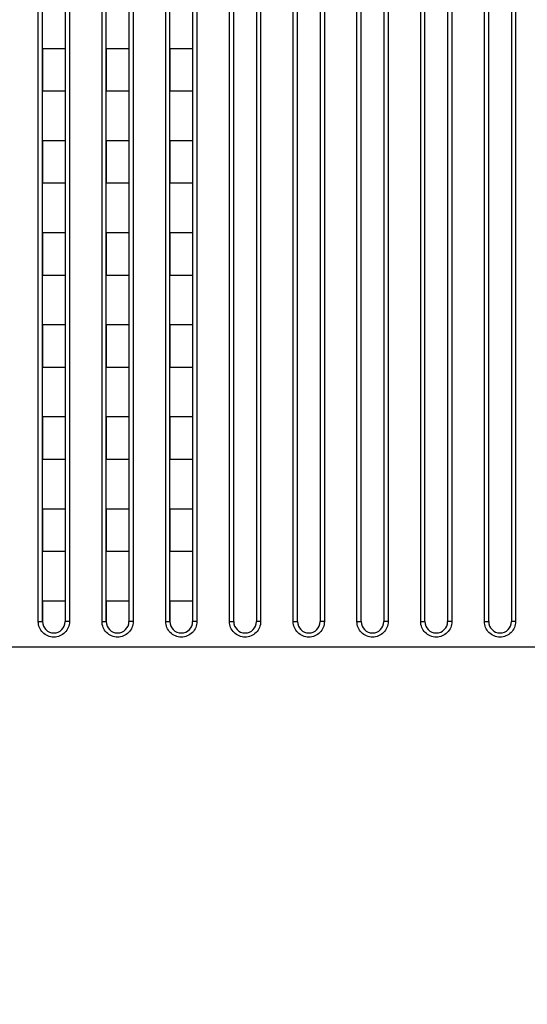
# Model space of a CAD drawing. Header units: millimetres. Extents: x -6054 to 364, y -1866 to 3094.
# Tile 125 of 256: x -4154 to -4118, y 802 to 871. Entities that reach past the tile are written whole.
import ezdxf

# ---------------------------------------------------------------- set-up
doc = ezdxf.new("R2010")
doc.units = ezdxf.units.MM
doc.header["$LTSCALE"] = 65.395
doc.header["$PDSIZE"] = 0.05
doc.layers.get('0').update_dxf_attribs({"linetype": 'CONTINUOUS'})
doc.layers.get('Defpoints').update_dxf_attribs({"linetype": 'CONTINUOUS'})
doc.layers.add('DIM', color=3, linetype='CONTINUOUS')
doc.styles.get("Standard").update_dxf_attribs({"font": 'arial.ttf'})
doc.dimstyles.new('ISO-25', dxfattribs={"dimtxt": 2.5, "dimasz": 2.5, "dimexe": 1.25, "dimexo": 0.625, "dimtad": 1, "dimtxsty": 'STANDARD', "dimcen": 2.5, "dimadec": 0, "dimazin": 0, "dimtfac": 1, "dimtmove": 0, "dimatfit": 3, "dimfxl": 1, "dimarcsym": 0})

# ---------------------------------------------------------------- blocks, each defined once
blk = doc.blocks.new('*D1')
at = {"layer": 'Defpoints', "color": 0}
for p in [(-4193.173, 1042.072), (-3593.173, 683.031), (-3593.173, 628.168)]:
    blk.add_point(p, dxfattribs=at)
at = {"layer": 'DIM', "color": 3, "lineweight": -2}
for p, q in [((-4193.173, 1041.447), (-4193.173, 681.781)), ((-3593.173, 628.793), (-3593.173, 684.281)), ((-4178.173, 683.031), (-3608.173, 683.031))]:
    blk.add_line(p, q, dxfattribs=at)
at = {"layer": 'DIM', "color": 3}
for points in [[(-4178.173, 685.531), (-4178.173, 680.531), (-4193.173, 683.031)], [(-3608.173, 680.531), (-3608.173, 685.531), (-3593.173, 683.031)]]:
    blk.add_solid(points, dxfattribs=at)
at = {"layer": 'DIM', "color": 2, "insert": (-3893.173, 700.841), "char_height": 20, "attachment_point": 5}
blk.add_mtext('600  [23,622]', dxfattribs=at)

msp = doc.modelspace()

# ---------------------------------------------------------------- linework, layer by layer
at = {"linetype": 'Continuous'}
for p, q in [((-4153.023, 828.726), (-4153.023, 900.382)), ((-4150.823, 900.382), (-4150.823, 828.726)), ((-4148.523, 828.726), (-4148.523, 900.382)), ((-4146.323, 900.382), (-4146.323, 828.726)), ((-4144.023, 828.726), (-4144.023, 900.382)), ((-4141.823, 900.382), (-4141.823, 828.726)), ((-4139.523, 828.726), (-4139.523, 900.382)), ((-4137.323, 900.382), (-4137.323, 828.726)), ((-4135.023, 828.726), (-4135.023, 900.382)), ((-4132.823, 900.382), (-4132.823, 828.726)), ((-4130.523, 828.726), (-4130.523, 900.382)), ((-4128.323, 900.382), (-4128.323, 828.726)), ((-4126.023, 828.726), (-4126.023, 900.382)), ((-4123.823, 900.382), (-4123.823, 828.726)), ((-4121.523, 828.726), (-4121.523, 900.382)), ((-4119.323, 900.382), (-4119.323, 828.726)), ((-4152.723, 828.718), (-4152.723, 900.184)), ((-4151.123, 900.184), (-4151.123, 828.718)), ((-4148.223, 828.718), (-4148.223, 900.184)), ((-4146.623, 900.184), (-4146.623, 828.718)), ((-4143.723, 828.718), (-4143.723, 900.184)), ((-4142.123, 900.184), (-4142.123, 828.718)), ((-4139.223, 828.718), (-4139.223, 900.184)), ((-4139.223, 828.718), (-4139.223, 900.184)), ((-4139.223, 828.718), (-4139.223, 900.184)), ((-4137.623, 900.184), (-4137.623, 828.718)), ((-4137.623, 900.184), (-4137.623, 828.718)), ((-4137.623, 900.184), (-4137.623, 828.718)), ((-4134.723, 828.718), (-4134.723, 900.184)), ((-4134.723, 828.718), (-4134.723, 900.184)), ((-4134.723, 828.718), (-4134.723, 900.184)), ((-4133.123, 900.184), (-4133.123, 828.718)), ((-4133.123, 900.184), (-4133.123, 828.718)), ((-4133.123, 900.184), (-4133.123, 828.718)), ((-4130.223, 828.718), (-4130.223, 900.184)), ((-4130.223, 828.718), (-4130.223, 900.184)), ((-4130.223, 828.718), (-4130.223, 900.184)), ((-4128.623, 900.184), (-4128.623, 828.718)), ((-4128.623, 900.184), (-4128.623, 828.718)), ((-4128.623, 900.184), (-4128.623, 828.718)), ((-4125.723, 828.718), (-4125.723, 900.184)), ((-4125.723, 828.718), (-4125.723, 900.184)), ((-4125.723, 828.718), (-4125.723, 900.184)), ((-4124.123, 900.184), (-4124.123, 828.718)), ((-4124.123, 900.184), (-4124.123, 828.718)), ((-4124.123, 900.184), (-4124.123, 828.718)), ((-4121.223, 828.718), (-4121.223, 900.184)), ((-4121.223, 828.718), (-4121.223, 900.184)), ((-4121.223, 828.718), (-4121.223, 900.184)), ((-4119.623, 900.184), (-4119.623, 828.718)), ((-4119.623, 900.184), (-4119.623, 828.718)), ((-4119.623, 900.184), (-4119.623, 828.718)), ((-4152.723, 869.168), (-4152.723, 866.168)), ((-4152.723, 869.168), (-4152.723, 866.168)), ((-4151.123, 869.168), (-4152.723, 869.168)), ((-4151.123, 869.168), (-4152.723, 869.168)), ((-4151.123, 869.168), (-4151.123, 866.168)), ((-4151.123, 869.168), (-4151.123, 866.168)), ((-4148.223, 869.168), (-4148.223, 866.168)), ((-4148.223, 869.168), (-4148.223, 866.168)), ((-4146.623, 869.168), (-4148.223, 869.168)), ((-4146.623, 869.168), (-4148.223, 869.168)), ((-4146.623, 869.168), (-4146.623, 866.168)), ((-4146.623, 869.168), (-4146.623, 866.168)), ((-4143.723, 869.168), (-4143.723, 866.168)), ((-4143.723, 869.168), (-4143.723, 866.168)), ((-4142.123, 869.168), (-4143.723, 869.168)), ((-4142.123, 869.168), (-4143.723, 869.168)), ((-4142.123, 869.168), (-4142.123, 866.168)), ((-4142.123, 869.168), (-4142.123, 866.168)), ((-4151.123, 866.168), (-4152.723, 866.168)), ((-4151.123, 866.168), (-4152.723, 866.168)), ((-4146.623, 866.168), (-4148.223, 866.168)), ((-4146.623, 866.168), (-4148.223, 866.168)), ((-4142.123, 866.168), (-4143.723, 866.168)), ((-4142.123, 866.168), (-4143.723, 866.168)), ((-4152.723, 862.668), (-4152.723, 859.668)), ((-4152.723, 862.668), (-4152.723, 859.668)), ((-4151.123, 862.668), (-4152.723, 862.668)), ((-4151.123, 862.668), (-4152.723, 862.668)), ((-4151.123, 862.668), (-4151.123, 859.668)), ((-4151.123, 862.668), (-4151.123, 859.668)), ((-4148.223, 862.668), (-4148.223, 859.668)), ((-4148.223, 862.668), (-4148.223, 859.668)), ((-4146.623, 862.668), (-4148.223, 862.668)), ((-4146.623, 862.668), (-4148.223, 862.668)), ((-4146.623, 862.668), (-4146.623, 859.668)), ((-4146.623, 862.668), (-4146.623, 859.668)), ((-4143.723, 862.668), (-4143.723, 859.668)), ((-4143.723, 862.668), (-4143.723, 859.668)), ((-4142.123, 862.668), (-4143.723, 862.668)), ((-4142.123, 862.668), (-4143.723, 862.668)), ((-4142.123, 862.668), (-4142.123, 859.668)), ((-4142.123, 862.668), (-4142.123, 859.668)), ((-4151.123, 859.668), (-4152.723, 859.668)), ((-4151.123, 859.668), (-4152.723, 859.668)), ((-4146.623, 859.668), (-4148.223, 859.668)), ((-4146.623, 859.668), (-4148.223, 859.668)), ((-4142.123, 859.668), (-4143.723, 859.668)), ((-4142.123, 859.668), (-4143.723, 859.668)), ((-4152.723, 856.168), (-4152.723, 853.168)), ((-4152.723, 856.168), (-4152.723, 853.168)), ((-4151.123, 856.168), (-4152.723, 856.168)), ((-4151.123, 856.168), (-4152.723, 856.168)), ((-4151.123, 856.168), (-4151.123, 853.168)), ((-4151.123, 856.168), (-4151.123, 853.168)), ((-4148.223, 856.168), (-4148.223, 853.168)), ((-4148.223, 856.168), (-4148.223, 853.168)), ((-4146.623, 856.168), (-4148.223, 856.168)), ((-4146.623, 856.168), (-4148.223, 856.168)), ((-4146.623, 856.168), (-4146.623, 853.168)), ((-4146.623, 856.168), (-4146.623, 853.168)), ((-4143.723, 856.168), (-4143.723, 853.168)), ((-4143.723, 856.168), (-4143.723, 853.168)), ((-4142.123, 856.168), (-4143.723, 856.168)), ((-4142.123, 856.168), (-4143.723, 856.168)), ((-4142.123, 856.168), (-4142.123, 853.168)), ((-4142.123, 856.168), (-4142.123, 853.168)), ((-4151.123, 853.168), (-4152.723, 853.168)), ((-4151.123, 853.168), (-4152.723, 853.168)), ((-4146.623, 853.168), (-4148.223, 853.168)), ((-4146.623, 853.168), (-4148.223, 853.168)), ((-4142.123, 853.168), (-4143.723, 853.168)), ((-4142.123, 853.168), (-4143.723, 853.168)), ((-4152.723, 849.668), (-4152.723, 846.668)), ((-4152.723, 849.668), (-4152.723, 846.668)), ((-4151.123, 849.668), (-4152.723, 849.668)), ((-4151.123, 849.668), (-4152.723, 849.668)), ((-4151.123, 849.668), (-4151.123, 846.668)), ((-4151.123, 849.668), (-4151.123, 846.668)), ((-4148.223, 849.668), (-4148.223, 846.668)), ((-4148.223, 849.668), (-4148.223, 846.668)), ((-4146.623, 849.668), (-4148.223, 849.668)), ((-4146.623, 849.668), (-4148.223, 849.668)), ((-4146.623, 849.668), (-4146.623, 846.668)), ((-4146.623, 849.668), (-4146.623, 846.668)), ((-4143.723, 849.668), (-4143.723, 846.668)), ((-4143.723, 849.668), (-4143.723, 846.668)), ((-4142.123, 849.668), (-4143.723, 849.668)), ((-4142.123, 849.668), (-4143.723, 849.668)), ((-4142.123, 849.668), (-4142.123, 846.668)), ((-4142.123, 849.668), (-4142.123, 846.668)), ((-4151.123, 846.668), (-4152.723, 846.668)), ((-4151.123, 846.668), (-4152.723, 846.668)), ((-4146.623, 846.668), (-4148.223, 846.668)), ((-4146.623, 846.668), (-4148.223, 846.668)), ((-4142.123, 846.668), (-4143.723, 846.668)), ((-4142.123, 846.668), (-4143.723, 846.668)), ((-4152.723, 843.168), (-4152.723, 840.168)), ((-4152.723, 843.168), (-4152.723, 840.168)), ((-4151.123, 843.168), (-4152.723, 843.168)), ((-4151.123, 843.168), (-4152.723, 843.168)), ((-4151.123, 843.168), (-4151.123, 840.168)), ((-4151.123, 843.168), (-4151.123, 840.168)), ((-4148.223, 843.168), (-4148.223, 840.168)), ((-4148.223, 843.168), (-4148.223, 840.168)), ((-4146.623, 843.168), (-4148.223, 843.168)), ((-4146.623, 843.168), (-4148.223, 843.168)), ((-4146.623, 843.168), (-4146.623, 840.168)), ((-4146.623, 843.168), (-4146.623, 840.168)), ((-4143.723, 843.168), (-4143.723, 840.168)), ((-4143.723, 843.168), (-4143.723, 840.168)), ((-4142.123, 843.168), (-4143.723, 843.168)), ((-4142.123, 843.168), (-4143.723, 843.168)), ((-4142.123, 843.168), (-4142.123, 840.168)), ((-4142.123, 843.168), (-4142.123, 840.168)), ((-4151.123, 840.168), (-4152.723, 840.168)), ((-4151.123, 840.168), (-4152.723, 840.168)), ((-4146.623, 840.168), (-4148.223, 840.168)), ((-4146.623, 840.168), (-4148.223, 840.168)), ((-4142.123, 840.168), (-4143.723, 840.168)), ((-4142.123, 840.168), (-4143.723, 840.168)), ((-4152.723, 836.668), (-4152.723, 833.668)), ((-4152.723, 836.668), (-4152.723, 833.668)), ((-4151.123, 836.668), (-4152.723, 836.668)), ((-4151.123, 836.668), (-4152.723, 836.668)), ((-4151.123, 836.668), (-4151.123, 833.668)), ((-4151.123, 836.668), (-4151.123, 833.668)), ((-4148.223, 836.668), (-4148.223, 833.668)), ((-4148.223, 836.668), (-4148.223, 833.668)), ((-4146.623, 836.668), (-4148.223, 836.668)), ((-4146.623, 836.668), (-4148.223, 836.668)), ((-4146.623, 836.668), (-4146.623, 833.668)), ((-4146.623, 836.668), (-4146.623, 833.668)), ((-4143.723, 836.668), (-4143.723, 833.668)), ((-4143.723, 836.668), (-4143.723, 833.668)), ((-4142.123, 836.668), (-4143.723, 836.668)), ((-4142.123, 836.668), (-4143.723, 836.668)), ((-4142.123, 836.668), (-4142.123, 833.668)), ((-4142.123, 836.668), (-4142.123, 833.668)), ((-4151.123, 833.668), (-4152.723, 833.668)), ((-4151.123, 833.668), (-4152.723, 833.668)), ((-4146.623, 833.668), (-4148.223, 833.668)), ((-4146.623, 833.668), (-4148.223, 833.668)), ((-4142.123, 833.668), (-4143.723, 833.668)), ((-4142.123, 833.668), (-4143.723, 833.668)), ((-4152.723, 830.168), (-4152.723, 828.718)), ((-4152.723, 830.168), (-4152.723, 828.718)), ((-4151.123, 830.168), (-4152.723, 830.168)), ((-4151.123, 830.168), (-4152.723, 830.168)), ((-4151.123, 830.168), (-4151.123, 828.718)), ((-4151.123, 830.168), (-4151.123, 828.718)), ((-4148.223, 830.168), (-4148.223, 828.718)), ((-4148.223, 830.168), (-4148.223, 828.718)), ((-4146.623, 830.168), (-4148.223, 830.168)), ((-4146.623, 830.168), (-4148.223, 830.168)), ((-4146.623, 830.168), (-4146.623, 828.718)), ((-4146.623, 830.168), (-4146.623, 828.718)), ((-4143.723, 830.168), (-4143.723, 828.718)), ((-4143.723, 830.168), (-4143.723, 828.718)), ((-4142.123, 830.168), (-4143.723, 830.168)), ((-4142.123, 830.168), (-4143.723, 830.168)), ((-4142.123, 830.168), (-4142.123, 828.718)), ((-4142.123, 830.168), (-4142.123, 828.718)), ((-3352.019, 826.918), (-4434.328, 826.918))]:
    msp.add_line(p, q, dxfattribs=at)
for centre, start, end in [((-4151.923, 828.718), 180, 360), ((-4151.923, 828.718), 180.00124, 359.99876), ((-4151.923, 828.718), 180.00124, 359.99876), ((-4147.423, 828.718), 180, 360), ((-4147.423, 828.718), 180.00124, 359.99876), ((-4147.423, 828.718), 180.00124, 359.99876), ((-4142.923, 828.718), 180, 360), ((-4142.923, 828.718), 180.00124, 359.99876), ((-4142.923, 828.718), 180.00124, 359.99876), ((-4138.423, 828.718), 180, 360), ((-4138.423, 828.718), 180.00124, 359.99876), ((-4138.423, 828.718), 180.00124, 359.99876), ((-4133.923, 828.718), 180, 360), ((-4133.923, 828.718), 180.00124, 359.99876), ((-4133.923, 828.718), 180.00124, 359.99876), ((-4129.423, 828.718), 180, 360), ((-4129.423, 828.718), 180.00124, 359.99876), ((-4129.423, 828.718), 180.00124, 359.99876), ((-4124.923, 828.718), 180, 360), ((-4124.923, 828.718), 180.00124, 359.99876), ((-4124.923, 828.718), 180.00124, 359.99876), ((-4120.423, 828.718), 180, 360), ((-4120.423, 828.718), 180.00124, 359.99876), ((-4120.423, 828.718), 180.00124, 359.99876)]:
    msp.add_arc(centre, 0.8, start, end, dxfattribs=at)
for points, knots in [([(-4150.823, 828.726), (-4150.823, 828.583), (-4150.88, 828.293), (-4151.124, 827.925), (-4151.49, 827.679), (-4151.923, 827.592), (-4152.356, 827.679), (-4152.722, 827.925), (-4152.966, 828.293), (-4153.023, 828.583), (-4153.023, 828.726)], [0, 0, 0, 0, 0.124989, 0.249991, 0.374997, 0.5, 0.625003, 0.750008, 0.875011, 1, 1, 1, 1]), ([(-4153.023, 828.726), (-4152.985, 828.726), (-4152.929, 828.726), (-4152.859, 828.725), (-4152.814, 828.724), (-4152.777, 828.722), (-4152.752, 828.721), (-4152.737, 828.72), (-4152.73, 828.72), (-4152.726, 828.719), (-4152.723, 828.718), (-4152.723, 828.718)], [0, 0, 0, 0, 0.382157, 0.554824, 0.706188, 0.830445, 0.922843, 0.955953, 0.979901, 0.994515, 1, 1, 1, 1]), ([(-4150.823, 828.726), (-4150.861, 828.726), (-4150.917, 828.726), (-4150.988, 828.725), (-4151.033, 828.724), (-4151.069, 828.722), (-4151.094, 828.721), (-4151.109, 828.72), (-4151.117, 828.72), (-4151.12, 828.719), (-4151.123, 828.718), (-4151.123, 828.718)], [0, 0, 0, 0, 0.382157, 0.554824, 0.706188, 0.830445, 0.922843, 0.955953, 0.979901, 0.994515, 1, 1, 1, 1]), ([(-4146.323, 828.726), (-4146.323, 828.583), (-4146.38, 828.293), (-4146.624, 827.925), (-4146.99, 827.679), (-4147.423, 827.592), (-4147.856, 827.679), (-4148.222, 827.925), (-4148.466, 828.293), (-4148.523, 828.583), (-4148.523, 828.726)], [0, 0, 0, 0, 0.124989, 0.249991, 0.374997, 0.5, 0.625003, 0.750008, 0.875011, 1, 1, 1, 1]), ([(-4148.523, 828.726), (-4148.485, 828.726), (-4148.429, 828.726), (-4148.359, 828.725), (-4148.314, 828.724), (-4148.277, 828.722), (-4148.252, 828.721), (-4148.237, 828.72), (-4148.23, 828.72), (-4148.226, 828.719), (-4148.223, 828.718), (-4148.223, 828.718)], [0, 0, 0, 0, 0.382157, 0.554824, 0.706188, 0.830445, 0.922843, 0.955953, 0.979901, 0.994515, 1, 1, 1, 1]), ([(-4146.323, 828.726), (-4146.361, 828.726), (-4146.417, 828.726), (-4146.488, 828.725), (-4146.533, 828.724), (-4146.569, 828.722), (-4146.594, 828.721), (-4146.609, 828.72), (-4146.617, 828.72), (-4146.62, 828.719), (-4146.623, 828.718), (-4146.623, 828.718)], [0, 0, 0, 0, 0.382157, 0.554824, 0.706188, 0.830445, 0.922843, 0.955953, 0.979901, 0.994515, 1, 1, 1, 1]), ([(-4141.823, 828.726), (-4141.823, 828.583), (-4141.88, 828.293), (-4142.124, 827.925), (-4142.49, 827.679), (-4142.923, 827.592), (-4143.356, 827.679), (-4143.722, 827.925), (-4143.966, 828.293), (-4144.023, 828.583), (-4144.023, 828.726)], [0, 0, 0, 0, 0.124989, 0.249991, 0.374997, 0.5, 0.625003, 0.750008, 0.875011, 1, 1, 1, 1]), ([(-4144.023, 828.726), (-4143.985, 828.726), (-4143.929, 828.726), (-4143.859, 828.725), (-4143.814, 828.724), (-4143.777, 828.722), (-4143.752, 828.721), (-4143.737, 828.72), (-4143.73, 828.72), (-4143.726, 828.719), (-4143.723, 828.718), (-4143.723, 828.718)], [0, 0, 0, 0, 0.382157, 0.554824, 0.706188, 0.830445, 0.922843, 0.955953, 0.979901, 0.994515, 1, 1, 1, 1]), ([(-4141.823, 828.726), (-4141.861, 828.726), (-4141.917, 828.726), (-4141.988, 828.725), (-4142.033, 828.724), (-4142.069, 828.722), (-4142.094, 828.721), (-4142.109, 828.72), (-4142.117, 828.72), (-4142.12, 828.719), (-4142.123, 828.718), (-4142.123, 828.718)], [0, 0, 0, 0, 0.382157, 0.554824, 0.706188, 0.830445, 0.922843, 0.955953, 0.979901, 0.994515, 1, 1, 1, 1]), ([(-4137.323, 828.726), (-4137.323, 828.583), (-4137.38, 828.293), (-4137.624, 827.925), (-4137.99, 827.679), (-4138.423, 827.592), (-4138.856, 827.679), (-4139.222, 827.925), (-4139.466, 828.293), (-4139.523, 828.583), (-4139.523, 828.726)], [0, 0, 0, 0, 0.124989, 0.249991, 0.374997, 0.5, 0.625003, 0.750008, 0.875011, 1, 1, 1, 1]), ([(-4139.523, 828.726), (-4139.485, 828.726), (-4139.429, 828.726), (-4139.359, 828.725), (-4139.314, 828.724), (-4139.277, 828.722), (-4139.252, 828.721), (-4139.237, 828.72), (-4139.23, 828.72), (-4139.226, 828.719), (-4139.223, 828.718), (-4139.223, 828.718)], [0, 0, 0, 0, 0.382157, 0.554824, 0.706188, 0.830445, 0.922843, 0.955953, 0.979901, 0.994515, 1, 1, 1, 1]), ([(-4137.323, 828.726), (-4137.361, 828.726), (-4137.417, 828.726), (-4137.488, 828.725), (-4137.533, 828.724), (-4137.569, 828.722), (-4137.594, 828.721), (-4137.609, 828.72), (-4137.617, 828.72), (-4137.62, 828.719), (-4137.623, 828.718), (-4137.623, 828.718)], [0, 0, 0, 0, 0.382157, 0.554824, 0.706188, 0.830445, 0.922843, 0.955953, 0.979901, 0.994515, 1, 1, 1, 1]), ([(-4132.823, 828.726), (-4132.823, 828.583), (-4132.88, 828.293), (-4133.124, 827.925), (-4133.49, 827.679), (-4133.923, 827.592), (-4134.356, 827.679), (-4134.722, 827.925), (-4134.966, 828.293), (-4135.023, 828.583), (-4135.023, 828.726)], [0, 0, 0, 0, 0.124989, 0.249991, 0.374997, 0.5, 0.625003, 0.750008, 0.875011, 1, 1, 1, 1]), ([(-4135.023, 828.726), (-4134.985, 828.726), (-4134.929, 828.726), (-4134.859, 828.725), (-4134.814, 828.724), (-4134.777, 828.722), (-4134.752, 828.721), (-4134.737, 828.72), (-4134.73, 828.72), (-4134.726, 828.719), (-4134.723, 828.718), (-4134.723, 828.718)], [0, 0, 0, 0, 0.382157, 0.554824, 0.706188, 0.830445, 0.922843, 0.955953, 0.979901, 0.994515, 1, 1, 1, 1]), ([(-4132.823, 828.726), (-4132.861, 828.726), (-4132.917, 828.726), (-4132.988, 828.725), (-4133.033, 828.724), (-4133.069, 828.722), (-4133.094, 828.721), (-4133.109, 828.72), (-4133.117, 828.72), (-4133.12, 828.719), (-4133.123, 828.718), (-4133.123, 828.718)], [0, 0, 0, 0, 0.382157, 0.554824, 0.706188, 0.830445, 0.922843, 0.955953, 0.979901, 0.994515, 1, 1, 1, 1]), ([(-4128.323, 828.726), (-4128.323, 828.583), (-4128.38, 828.293), (-4128.624, 827.925), (-4128.99, 827.679), (-4129.423, 827.592), (-4129.856, 827.679), (-4130.222, 827.925), (-4130.466, 828.293), (-4130.523, 828.583), (-4130.523, 828.726)], [0, 0, 0, 0, 0.124989, 0.249991, 0.374997, 0.5, 0.625003, 0.750008, 0.875011, 1, 1, 1, 1]), ([(-4130.523, 828.726), (-4130.485, 828.726), (-4130.429, 828.726), (-4130.359, 828.725), (-4130.314, 828.724), (-4130.277, 828.722), (-4130.252, 828.721), (-4130.237, 828.72), (-4130.23, 828.72), (-4130.226, 828.719), (-4130.223, 828.718), (-4130.223, 828.718)], [0, 0, 0, 0, 0.382157, 0.554824, 0.706188, 0.830445, 0.922843, 0.955953, 0.979901, 0.994515, 1, 1, 1, 1]), ([(-4128.323, 828.726), (-4128.361, 828.726), (-4128.417, 828.726), (-4128.488, 828.725), (-4128.533, 828.724), (-4128.569, 828.722), (-4128.594, 828.721), (-4128.609, 828.72), (-4128.617, 828.72), (-4128.62, 828.719), (-4128.623, 828.718), (-4128.623, 828.718)], [0, 0, 0, 0, 0.382157, 0.554824, 0.706188, 0.830445, 0.922843, 0.955953, 0.979901, 0.994515, 1, 1, 1, 1]), ([(-4123.823, 828.726), (-4123.823, 828.583), (-4123.88, 828.293), (-4124.124, 827.925), (-4124.49, 827.679), (-4124.923, 827.592), (-4125.356, 827.679), (-4125.722, 827.925), (-4125.966, 828.293), (-4126.023, 828.583), (-4126.023, 828.726)], [0, 0, 0, 0, 0.124989, 0.249991, 0.374997, 0.5, 0.625003, 0.750008, 0.875011, 1, 1, 1, 1]), ([(-4126.023, 828.726), (-4125.985, 828.726), (-4125.929, 828.726), (-4125.859, 828.725), (-4125.814, 828.724), (-4125.777, 828.722), (-4125.752, 828.721), (-4125.737, 828.72), (-4125.73, 828.72), (-4125.726, 828.719), (-4125.723, 828.718), (-4125.723, 828.718)], [0, 0, 0, 0, 0.382157, 0.554824, 0.706188, 0.830445, 0.922843, 0.955953, 0.979901, 0.994515, 1, 1, 1, 1]), ([(-4123.823, 828.726), (-4123.861, 828.726), (-4123.917, 828.726), (-4123.988, 828.725), (-4124.033, 828.724), (-4124.069, 828.722), (-4124.094, 828.721), (-4124.109, 828.72), (-4124.117, 828.72), (-4124.12, 828.719), (-4124.123, 828.718), (-4124.123, 828.718)], [0, 0, 0, 0, 0.382157, 0.554824, 0.706188, 0.830445, 0.922843, 0.955953, 0.979901, 0.994515, 1, 1, 1, 1]), ([(-4119.323, 828.726), (-4119.323, 828.583), (-4119.38, 828.293), (-4119.624, 827.925), (-4119.99, 827.679), (-4120.423, 827.592), (-4120.856, 827.679), (-4121.222, 827.925), (-4121.466, 828.293), (-4121.523, 828.583), (-4121.523, 828.726)], [0, 0, 0, 0, 0.124989, 0.249991, 0.374997, 0.5, 0.625003, 0.750008, 0.875011, 1, 1, 1, 1]), ([(-4121.523, 828.726), (-4121.485, 828.726), (-4121.429, 828.726), (-4121.359, 828.725), (-4121.314, 828.724), (-4121.277, 828.722), (-4121.252, 828.721), (-4121.237, 828.72), (-4121.23, 828.72), (-4121.226, 828.719), (-4121.223, 828.718), (-4121.223, 828.718)], [0, 0, 0, 0, 0.382157, 0.554824, 0.706188, 0.830445, 0.922843, 0.955953, 0.979901, 0.994515, 1, 1, 1, 1]), ([(-4119.323, 828.726), (-4119.361, 828.726), (-4119.417, 828.726), (-4119.488, 828.725), (-4119.533, 828.724), (-4119.569, 828.722), (-4119.594, 828.721), (-4119.609, 828.72), (-4119.617, 828.72), (-4119.62, 828.719), (-4119.623, 828.718), (-4119.623, 828.718)], [0, 0, 0, 0, 0.382157, 0.554824, 0.706188, 0.830445, 0.922843, 0.955953, 0.979901, 0.994515, 1, 1, 1, 1])]:
    msp.add_open_spline(points, degree=3, knots=knots, dxfattribs=at)

# ---------------------------------------------------------------- dimensions: what is measured, and where the dimension line sits
at = {"layer": 'DIM'}
dim = msp.add_linear_dim(base=(-3593.173, 683.031), p1=(-4193.173, 1042.072), p2=(-3593.173, 628.168), text='<> []', dimstyle='ISO-25', override={"dimtxt": 20, "dimasz": 15, "dimgap": 5, "dimdec": 0, "dimclrd": 3, "dimclre": 3, "dimclrt": 2, "dimadec": 1, "dimtp": 0.3, "dimtm": 0.3, "dimtofl": 0}, dxfattribs=at)
dim.commit()
dim.dimension.update_dxf_attribs({"geometry": '*D1', "text_midpoint": (-3893.173, 683.031), "dimtype": 160})

doc.saveas('drawing.dxf')
